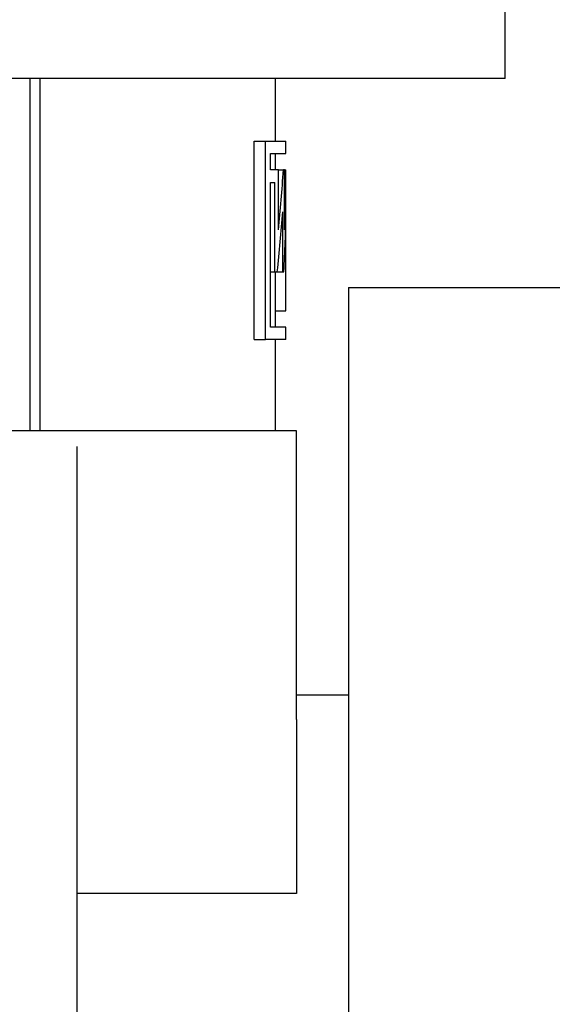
# Model space of a CAD drawing. Extents: x -89225 to 110569, y 13360 to 87647.
# Tile 101 of 256: x 24429 to 24480, y 30172 to 30266. Entities that reach past the tile are written whole.
import ezdxf

# ---------------------------------------------------------------- set-up
doc = ezdxf.new("R2010")
doc.units = 0
doc.layers.add('INSTALLATIE', color=6, linetype='Continuous')

# ---------------------------------------------------------------- blocks, each defined once
blk = doc.blocks.new('Beluchtingsinstallatie VAZ')
for p, q in [((1118345.739, -970608.849), (1118345.739, -970594.849)), ((1118345.739, -970608.849), (1118255.739, -970608.849)), ((1118300.26, -970642.577), (1118300.26, -970608.849)), ((1118301.219, -970642.577), (1118301.219, -970608.849)), ((1118323.739, -970614.849), (1118323.739, -970608.849)), ((1118321.686, -970633.849), (1118321.686, -970614.849)), ((1118321.686, -970614.849), (1118322.779, -970614.849)), ((1118322.779, -970614.849), (1118324.739, -970614.849)), ((1118322.779, -970633.849), (1118322.779, -970614.849)), ((1118324.739, -970616.049), (1118324.739, -970614.849)), ((1118323.258, -970617.599), (1118323.258, -970616.049)), ((1118323.258, -970616.049), (1118324.739, -970616.049)), ((1118323.739, -970617.599), (1118323.739, -970616.049)), ((1118324.011, -970617.599), (1118323.258, -970617.599)), ((1118324.011, -970623.336), (1118324.011, -970617.599)), ((1118324.011, -970617.599), (1118324.493, -970617.599)), ((1118324.595, -970617.599), (1118324.493, -970617.599)), ((1118324.595, -970623.336), (1118324.595, -970617.599)), ((1118324.595, -970617.599), (1118324.739, -970617.599)), ((1118324.739, -970617.599), (1118324.739, -970617.599)), ((1118324.739, -970631.099), (1118324.739, -970617.599)), ((1118323.258, -970632.649), (1118323.258, -970618.799)), ((1118323.258, -970618.799), (1118323.675, -970618.799)), ((1118323.675, -970627.349), (1118323.675, -970618.799)), ((1118324.431, -970627.349), (1118324.431, -970621.613)), ((1118324.732, -970631.099), (1118324.732, -970621.613)), ((1118323.258, -970627.349), (1118323.675, -970627.349)), ((1118323.675, -970627.349), (1118323.907, -970627.349)), ((1118323.732, -970631.099), (1118323.732, -970627.349)), ((1118323.907, -970627.349), (1118324.431, -970627.349)), ((1118324.431, -970627.349), (1118324.547, -970627.349)), ((1118330.739, -970628.849), (1118330.739, -970968.849)), ((1118330.739, -970628.849), (1118354.739, -970628.849)), ((1118323.732, -970631.099), (1118324.732, -970631.099)), ((1118323.739, -970632.649), (1118323.739, -970631.099)), ((1118324.732, -970631.099), (1118324.739, -970631.099)), ((1118324.739, -970632.649), (1118323.258, -970632.649)), ((1118324.739, -970633.849), (1118324.739, -970632.649)), ((1118321.686, -970633.849), (1118322.779, -970633.849)), ((1118324.739, -970633.849), (1118322.779, -970633.849)), ((1118323.739, -970642.577), (1118323.739, -970633.849)), ((1118325.739, -970642.577), (1118275.739, -970642.577)), ((1118325.739, -970670.231), (1118325.739, -970642.577)), ((1118304.739, -970734.75), (1118304.739, -970644.099)), ((1118325.739, -970667.849), (1118330.739, -970667.849)), ((1118325.739, -970670.231), (1118325.739, -970686.893)), ((1118325.739, -970686.893), (1118304.739, -970686.893))]:
    blk.add_line(p, q)
for centre, start_param, end_param in [((1118300.739, -970609.513), 4.465423, 4.568892), ((1118300.739, -970617.135), 4.602496, 4.704175), ((1118300.739, -970612.585), 4.448196, 4.552031), ((1118300.739, -970620.206), 4.585712, 4.687506)]:
    blk.add_ellipse(centre, major_axis=(0, 56.54), ratio=0.424475, start_param=start_param, end_param=end_param)

msp = doc.modelspace()

# ---------------------------------------------------------------- block references
at = {"layer": 'INSTALLATIE'}
msp.add_blockref('Beluchtingsinstallatie VAZ', (-1093870.344, 1000869.493), dxfattribs=at)

doc.saveas('drawing.dxf')
